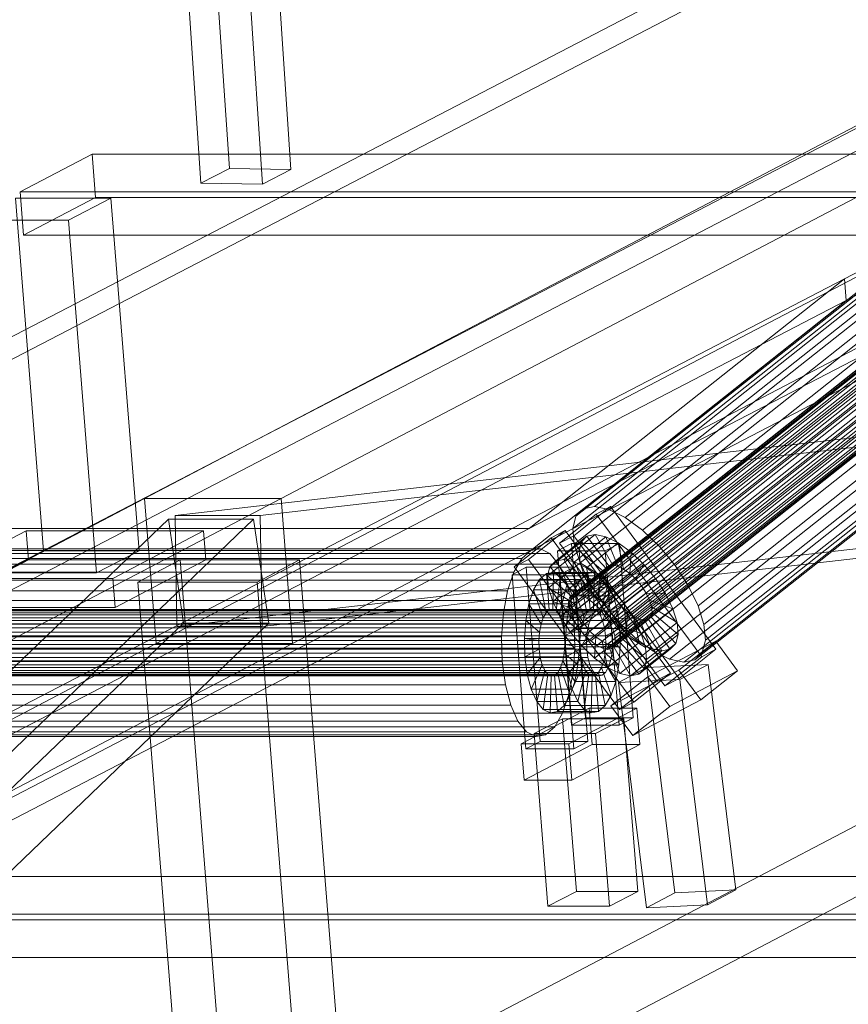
# Model space of a CAD drawing. Header units: millimetres. Extents: x -4738 to 65662, y -68080 to 6847.
# Tile 51 of 256: x -3151 to -2927, y -35019 to -34754. Entities that reach past the tile are written whole.
import ezdxf

# ---------------------------------------------------------------- set-up
doc = ezdxf.new("R2010")
doc.units = ezdxf.units.MM
doc.layers.add('frontal_C10', color=7, linetype='Continuous', lineweight=0)

msp = doc.modelspace()

# ---------------------------------------------------------------- linework, layer by layer
at = {"layer": 'frontal_C10'}
for p, q in [((-3107.147, -34595.209), (-3093.914, -34793.709)), ((-3077.326, -34793.959), (-3090.56, -34595.458)), ((-3101.57, -34797.719), (-3114.803, -34599.218)), ((-3084.983, -34797.969), (-3098.216, -34599.468)), ((-2552.583, -34628.497), (-2927.862, -34823.48)), ((-2927.396, -34829.36), (-2552.117, -34634.377)), ((-2657.404, -34642.213), (-3116.784, -34882.786)), ((-3079.964, -34882.786), (-2620.584, -34642.213)), ((-3113.65, -34921.974), (-2654.271, -34681.401)), ((-3076.83, -34921.974), (-2617.451, -34681.401)), ((-3252.324, -34890.933), (-2877.045, -34695.95)), ((-3132.659, -34890.933), (-2757.38, -34695.95)), ((-3012.994, -34890.933), (-2637.716, -34695.95)), ((-2876.578, -34701.83), (-3251.857, -34896.813)), ((-2756.914, -34701.83), (-3132.192, -34896.813)), ((-2637.249, -34701.83), (-3012.528, -34896.813)), ((-2838.735, -34759.106), (-2998.357, -34885.581)), ((-2835.712, -34758.483), (-2995.335, -34884.957)), ((-2840.732, -34761.119), (-3000.355, -34887.593)), ((-2831.87, -34759.291), (-2991.493, -34885.765)), ((-2827.47, -34761.475), (-2987.093, -34887.95)), ((-2817.254, -34764.017), (-3002.416, -34910.728)), ((-2816.957, -34762.861), (-3002.12, -34909.571)), ((-2816.25, -34762.148), (-3001.412, -34908.858)), ((-2841.568, -34764.383), (-3001.191, -34890.857)), ((-2815.179, -34761.927), (-3000.341, -34908.637)), ((-2813.817, -34762.213), (-2998.98, -34908.923)), ((-2812.258, -34762.987), (-2997.421, -34909.697)), ((-2810.608, -34764.196), (-2995.771, -34910.906)), ((-2817.118, -34765.539), (-3002.281, -34912.249)), ((-2808.979, -34765.757), (-2994.141, -34912.468)), ((-2822.812, -34764.887), (-2982.435, -34891.361)), ((-2816.56, -34767.321), (-3001.722, -34914.031)), ((-2841.185, -34768.676), (-3000.808, -34895.151)), ((-2815.617, -34769.243), (-3000.78, -34915.953)), ((-2992.644, -34914.275), (-2807.482, -34767.565)), ((-2806.219, -34769.495), (-2991.382, -34916.206)), ((-2818.215, -34769.294), (-2977.838, -34895.768)), ((-2814.355, -34771.173), (-2999.517, -34917.884)), ((-2805.277, -34771.417), (-2990.439, -34918.128)), ((-2839.61, -34773.707), (-2999.233, -34900.181)), ((-2812.858, -34772.981), (-2998.02, -34919.692)), ((-2811.229, -34774.543), (-2996.391, -34921.253)), ((-2804.718, -34773.2), (-2989.881, -34919.91)), ((-2804.583, -34774.721), (-2989.745, -34921.432)), ((-2973.613, -34900.87), (-2813.99, -34774.395)), ((-2809.578, -34775.751), (-2994.741, -34922.462)), ((-2808.019, -34776.525), (-2993.182, -34923.236)), ((-2806.658, -34776.812), (-2991.82, -34923.522)), ((-2805.587, -34776.591), (-2990.749, -34923.301)), ((-2804.879, -34775.878), (-2990.042, -34922.588)), ((-2836.95, -34779.131), (-2996.573, -34905.605)), ((-2810.426, -34779.844), (-2970.049, -34906.318)), ((-2833.386, -34784.579), (-2993.009, -34911.054)), ((-2807.766, -34785.268), (-2967.389, -34911.742)), ((-3130.96, -34789.81), (-3150.407, -34799.994)), ((-2348.537, -34789.81), (-3130.96, -34789.81)), ((-3130.96, -34789.81), (-3130.02, -34801.566)), ((-2829.162, -34789.681), (-2988.784, -34916.155)), ((-2806.191, -34790.298), (-2965.814, -34916.772)), ((-3101.57, -34797.719), (-3093.914, -34793.709)), ((-3093.914, -34793.709), (-3077.326, -34793.959)), ((-3077.326, -34793.959), (-3084.983, -34797.969)), ((-2824.564, -34794.088), (-2984.187, -34920.562)), ((-2805.808, -34794.591), (-2965.431, -34921.066)), ((-3084.983, -34797.969), (-3101.57, -34797.719)), ((-2819.906, -34797.499), (-2979.529, -34923.974)), ((-2806.644, -34797.856), (-2966.267, -34924.33)), ((-3150.407, -34799.994), (-2367.984, -34799.994)), ((-3149.467, -34811.75), (-3150.407, -34799.994)), ((-3149.467, -34811.75), (-3130.02, -34801.566)), ((-3130.02, -34801.566), (-2347.597, -34801.566)), ((-2815.507, -34799.684), (-2975.129, -34926.158)), ((-2811.664, -34800.492), (-2971.287, -34926.966)), ((-2808.642, -34799.868), (-2968.264, -34926.343)), ((-3125.873, -34801.692), (-3151.647, -34801.692)), ((-3151.647, -34801.692), (-3144.035, -34896.888)), ((-3137.358, -34807.706), (-3125.873, -34801.692)), ((-3118.261, -34896.888), (-3125.873, -34801.692)), ((-3163.132, -34807.706), (-3137.358, -34807.706)), ((-3137.358, -34807.706), (-3129.746, -34902.902)), ((-2367.044, -34811.75), (-3149.467, -34811.75)), ((-2927.862, -34823.48), (-3303.141, -35018.463)), ((-2642.912, -34823.458), (-3102.292, -35064.03)), ((-3065.472, -35064.03), (-2606.092, -34823.458)), ((-3012.994, -34890.933), (-2927.862, -34823.48)), ((-2927.862, -34823.48), (-2927.396, -34829.36)), ((-3302.674, -35024.343), (-2927.396, -34829.36)), ((-2927.396, -34829.36), (-3012.528, -34896.813)), ((-2634.313, -34832.965), (-3108.576, -34887.395)), ((-3085.563, -34887.395), (-2611.3, -34832.965)), ((-3108.051, -34917.365), (-2633.787, -34862.935)), ((-3085.038, -34917.365), (-2610.775, -34862.935)), ((-3116.784, -34882.786), (-3576.163, -35123.359)), ((-3539.343, -35123.359), (-3079.964, -34882.786)), ((-3116.784, -34882.786), (-3079.964, -34882.786)), ((-3113.65, -34921.974), (-3116.784, -34882.786)), ((-3079.964, -34882.786), (-3076.83, -34921.974)), ((-2991.046, -34884.983), (-3000.978, -34892.852)), ((-2998.357, -34885.581), (-3000.355, -34887.593)), ((-2995.335, -34884.957), (-2998.357, -34885.581)), ((-2991.493, -34885.765), (-2995.335, -34884.957)), ((-2994.864, -34886.988), (-2991.046, -34884.983)), ((-2987.093, -34887.95), (-2991.493, -34885.765)), ((-2962.612, -34923.498), (-2991.046, -34884.983)), ((-3110.372, -34888.336), (-3554.867, -35315.051)), ((-3531.855, -35315.051), (-3087.359, -34888.336)), ((-3110.372, -34888.336), (-3087.359, -34888.336)), ((-3106.255, -34916.425), (-3110.372, -34888.336)), ((-3108.576, -34887.395), (-3108.051, -34917.365)), ((-3085.563, -34887.395), (-3108.576, -34887.395)), ((-3087.359, -34888.336), (-3083.242, -34916.425)), ((-3085.038, -34917.365), (-3085.563, -34887.395)), ((-3004.796, -34894.857), (-2994.864, -34886.988)), ((-3000.355, -34887.593), (-3001.191, -34890.857)), ((-2994.864, -34886.988), (-2966.43, -34925.503)), ((-2982.435, -34891.361), (-2987.093, -34887.95)), ((-3507.938, -35085.916), (-3132.659, -34890.933)), ((-3388.273, -35085.916), (-3012.994, -34890.933)), ((-3252.324, -34890.933), (-3132.659, -34890.933)), ((-3148.73, -34891.52), (-3173.23, -34904.351)), ((-3100.864, -34891.52), (-3148.73, -34891.52)), ((-3148.73, -34891.52), (-3148.103, -34899.358)), ((-3132.659, -34890.933), (-3012.994, -34890.933)), ((-3125.364, -34904.351), (-3100.864, -34891.52)), ((-3100.237, -34899.358), (-3100.864, -34891.52)), ((-3003.264, -34891.398), (-3013.196, -34899.268)), ((-3007.082, -34893.403), (-3003.264, -34891.398)), ((-2974.83, -34929.913), (-3003.264, -34891.398)), ((-3001.191, -34890.857), (-3000.808, -34895.151)), ((-2977.838, -34895.768), (-2982.435, -34891.361)), ((-3017.014, -34901.272), (-3007.082, -34893.403)), ((-2998.898, -34894.47), (-3007.411, -34901.215)), ((-3007.082, -34893.403), (-2978.648, -34931.918)), ((-2997.404, -34892.965), (-3005.917, -34899.71)), ((-3000.978, -34892.852), (-3004.796, -34894.857)), ((-2995.143, -34892.498), (-3003.656, -34899.243)), ((-3000.978, -34892.852), (-2972.544, -34931.367)), ((-2992.269, -34893.103), (-3000.782, -34899.848)), ((-2999.523, -34896.912), (-2998.898, -34894.47)), ((-2998.898, -34894.47), (-2997.404, -34892.965)), ((-2992.188, -34901.702), (-2998.898, -34894.47)), ((-2997.404, -34892.965), (-2995.143, -34892.498)), ((-2991.48, -34900.989), (-2997.404, -34892.965)), ((-2990.409, -34900.768), (-2995.143, -34892.498)), ((-2995.143, -34892.498), (-2992.269, -34893.103)), ((-2989.048, -34901.054), (-2992.269, -34893.103)), ((-2992.269, -34893.103), (-2988.978, -34894.736)), ((-3132.192, -34896.813), (-3507.471, -35091.796)), ((-3012.528, -34896.813), (-3387.806, -35091.796)), ((-3132.192, -34896.813), (-3251.857, -34896.813)), ((-3012.528, -34896.813), (-3251.857, -34896.813)), ((-3009.943, -34896.343), (-3249.273, -34896.343)), ((-3155.52, -34902.902), (-3144.035, -34896.888)), ((-3144.035, -34896.888), (-3118.261, -34896.888)), ((-3012.528, -34896.813), (-3132.192, -34896.813)), ((-3118.261, -34896.888), (-3129.746, -34902.902)), ((-3014.977, -34898.979), (-3012.528, -34896.813)), ((-3012.528, -34896.813), (-3009.943, -34896.343)), ((-3009.943, -34896.343), (-3007.399, -34897.601)), ((-2999.523, -34896.912), (-3008.037, -34903.657)), ((-3001.539, -34894.955), (-3005.367, -34896.959)), ((-3005.367, -34896.959), (-2992.48, -34896.959)), ((-3001.607, -34943.985), (-3005.367, -34896.959)), ((-2976.362, -34933.372), (-3004.796, -34894.857)), ((-2988.652, -34894.955), (-3001.539, -34894.955)), ((-3001.539, -34894.955), (-2997.779, -34941.98)), ((-3000.808, -34895.151), (-2999.233, -34900.181)), ((-2992.484, -34902.858), (-2999.523, -34896.912)), ((-2999.237, -34900.123), (-2999.523, -34896.912)), ((-2988.978, -34894.736), (-2997.491, -34901.482)), ((-2985.494, -34897.289), (-2994.007, -34904.034)), ((-2992.48, -34896.959), (-2988.652, -34894.955)), ((-2992.48, -34896.959), (-2988.72, -34943.985)), ((-2987.489, -34901.828), (-2988.978, -34894.736)), ((-2988.978, -34894.736), (-2985.494, -34897.289)), ((-2984.892, -34941.98), (-2988.652, -34894.955)), ((-2985.838, -34903.037), (-2985.494, -34897.289)), ((-2985.494, -34897.289), (-2982.054, -34900.585)), ((-2973.613, -34900.87), (-2977.838, -34895.768)), ((-3014.977, -34898.979), (-3254.306, -34898.979)), ((-3007.399, -34897.601), (-3246.729, -34897.601)), ((-3172.604, -34912.188), (-3148.103, -34899.358)), ((-3148.103, -34899.358), (-3100.237, -34899.358)), ((-3100.237, -34899.358), (-3124.738, -34912.188)), ((-3107.174, -34899.373), (-3118.658, -34905.387)), ((-3074.956, -34899.373), (-3107.174, -34899.373)), ((-3107.174, -34899.373), (-3092.29, -35085.516)), ((-3086.441, -34905.387), (-3074.956, -34899.373)), ((-3060.072, -35085.516), (-3074.956, -34899.373)), ((-3017.123, -34902.693), (-3014.977, -34898.979)), ((-3013.196, -34899.268), (-3017.014, -34901.272)), ((-3013.196, -34899.268), (-2984.762, -34937.783)), ((-3005.917, -34899.71), (-3007.411, -34901.215)), ((-3007.399, -34897.601), (-3005.069, -34900.501)), ((-3003.656, -34899.243), (-3005.917, -34899.71)), ((-3005.917, -34899.71), (-2999.993, -34907.734)), ((-3000.782, -34899.848), (-3003.656, -34899.243)), ((-3003.656, -34899.243), (-2998.922, -34907.513)), ((-2997.491, -34901.482), (-3000.782, -34899.848)), ((-3000.782, -34899.848), (-2997.561, -34907.799)), ((-3005.069, -34900.501), (-3244.399, -34900.501)), ((-3013.789, -34901.37), (-3017.617, -34903.375)), ((-2988.58, -34939.788), (-3017.014, -34901.272)), ((-3000.902, -34901.37), (-3013.789, -34901.37)), ((-3013.789, -34901.37), (-3010.029, -34948.395)), ((-3007.411, -34901.215), (-3008.037, -34903.657)), ((-2999.237, -34900.123), (-3007.75, -34906.869)), ((-3007.411, -34901.215), (-3000.701, -34908.447)), ((-3005.069, -34900.501), (-3003.112, -34904.846)), ((-3004.73, -34903.375), (-3000.902, -34901.37)), ((-2997.142, -34948.395), (-3000.902, -34901.37)), ((-3000.701, -34908.447), (-2992.188, -34901.702)), ((-2999.993, -34907.734), (-2991.48, -34900.989)), ((-2992.348, -34904.38), (-2999.237, -34900.123)), ((-2998.059, -34903.886), (-2999.237, -34900.123)), ((-2999.233, -34900.181), (-2996.573, -34905.605)), ((-2998.922, -34907.513), (-2990.409, -34900.768)), ((-2997.561, -34907.799), (-2989.048, -34901.054)), ((-2994.007, -34904.034), (-2997.491, -34901.482)), ((-2997.491, -34901.482), (-2996.002, -34908.573)), ((-2996.002, -34908.573), (-2987.489, -34901.828)), ((-2992.188, -34901.702), (-2992.484, -34902.858)), ((-2991.48, -34900.989), (-2992.188, -34901.702)), ((-2990.409, -34900.768), (-2991.48, -34900.989)), ((-2982.054, -34900.585), (-2990.568, -34907.33)), ((-2989.048, -34901.054), (-2990.409, -34900.768)), ((-2987.489, -34901.828), (-2989.048, -34901.054)), ((-2985.838, -34903.037), (-2987.489, -34901.828)), ((-2984.209, -34904.598), (-2982.054, -34900.585)), ((-2982.054, -34900.585), (-2978.894, -34904.401)), ((-2970.049, -34906.318), (-2973.613, -34900.87)), ((-3017.123, -34902.693), (-3256.452, -34902.693)), ((-3003.112, -34904.846), (-3242.441, -34904.846)), ((-3173.23, -34904.351), (-3125.364, -34904.351)), ((-3129.746, -34902.902), (-3155.52, -34902.902)), ((-3125.364, -34904.351), (-3124.738, -34912.188)), ((-3018.821, -34907.703), (-3017.123, -34902.693)), ((-3017.617, -34903.375), (-3004.73, -34903.375)), ((-3013.857, -34950.4), (-3017.617, -34903.375)), ((-3010.176, -34904.704), (-3011.782, -34907.482)), ((-3008.344, -34903.083), (-3010.176, -34904.704)), ((-3010.176, -34904.704), (-3008.429, -34913.648)), ((-2999.13, -34904.704), (-3010.176, -34904.704)), ((-3006.411, -34902.732), (-3008.344, -34903.083)), ((-3008.344, -34903.083), (-3007.561, -34912.88)), ((-2997.299, -34903.083), (-3008.344, -34903.083)), ((-3008.037, -34903.657), (-3000.997, -34909.604)), ((-3008.037, -34903.657), (-3007.75, -34906.869)), ((-3006.411, -34902.732), (-3006.645, -34912.714)), ((-2998.059, -34903.886), (-3006.572, -34910.631)), ((-3004.508, -34903.673), (-3006.411, -34902.732)), ((-2995.365, -34902.732), (-3006.411, -34902.732)), ((-3004.508, -34903.673), (-3005.744, -34913.16)), ((-3004.73, -34903.375), (-3000.97, -34950.4)), ((-3002.765, -34905.842), (-3004.508, -34903.673)), ((-2993.462, -34903.673), (-3004.508, -34903.673)), ((-3003.112, -34904.846), (-3001.661, -34910.339)), ((-3000.997, -34909.604), (-2992.484, -34902.858)), ((-3000.862, -34911.125), (-2992.348, -34904.38)), ((-3000.736, -34907.482), (-2999.13, -34904.704)), ((-2999.13, -34904.704), (-2997.299, -34903.083)), ((-2997.383, -34913.648), (-2999.13, -34904.704)), ((-2991.79, -34906.162), (-2998.059, -34903.886)), ((-2996.069, -34907.944), (-2998.059, -34903.886)), ((-2997.299, -34903.083), (-2995.365, -34902.732)), ((-2996.515, -34912.88), (-2997.299, -34903.083)), ((-2995.599, -34912.714), (-2995.365, -34902.732)), ((-2995.365, -34902.732), (-2993.462, -34903.673)), ((-2994.698, -34913.16), (-2993.462, -34903.673)), ((-2994.352, -34909.782), (-2985.838, -34903.037)), ((-2994.007, -34904.034), (-2994.352, -34909.782)), ((-2990.568, -34907.33), (-2994.007, -34904.034)), ((-2993.462, -34903.673), (-2991.719, -34905.842)), ((-2992.723, -34911.344), (-2984.209, -34904.598)), ((-2992.484, -34902.858), (-2992.348, -34904.38)), ((-2992.348, -34904.38), (-2991.79, -34906.162)), ((-2987.407, -34911.146), (-2978.894, -34904.401)), ((-2984.209, -34904.598), (-2985.838, -34903.037)), ((-2982.712, -34906.406), (-2984.209, -34904.598)), ((-2978.894, -34904.401), (-2982.712, -34906.406)), ((-2978.894, -34904.401), (-2976.228, -34908.477)), ((-3018.821, -34907.703), (-3258.15, -34907.703)), ((-3118.658, -34905.387), (-3086.441, -34905.387)), ((-3103.774, -35091.53), (-3118.658, -34905.387)), ((-3071.557, -35091.53), (-3086.441, -34905.387)), ((-3019.954, -34913.665), (-3018.821, -34907.703)), ((-3011.782, -34907.482), (-3013.052, -34911.229)), ((-3011.782, -34907.482), (-3009.189, -34914.964)), ((-3000.736, -34907.482), (-3011.782, -34907.482)), ((-3007.75, -34906.869), (-3000.862, -34911.125)), ((-3007.75, -34906.869), (-3006.572, -34910.631)), ((-3002.765, -34905.842), (-3004.918, -34914.187)), ((-2996.069, -34907.944), (-3004.582, -34914.689)), ((-3001.301, -34909.092), (-3002.765, -34905.842)), ((-2991.719, -34905.842), (-3002.765, -34905.842)), ((-3002.006, -34911.229), (-3000.736, -34907.482)), ((-2998.143, -34914.964), (-3000.736, -34907.482)), ((-3000.701, -34908.447), (-2999.993, -34907.734)), ((-3000.304, -34912.907), (-2991.79, -34906.162)), ((-2999.993, -34907.734), (-2998.922, -34907.513)), ((-2998.922, -34907.513), (-2997.561, -34907.799)), ((-2997.561, -34907.799), (-2996.002, -34908.573)), ((-2996.573, -34905.605), (-2993.009, -34911.054)), ((-2990.848, -34908.084), (-2996.069, -34907.944)), ((-2993.403, -34912.019), (-2996.069, -34907.944)), ((-2993.872, -34914.187), (-2991.719, -34905.842)), ((-2990.568, -34907.33), (-2992.723, -34911.344)), ((-2991.79, -34906.162), (-2990.848, -34908.084)), ((-2991.719, -34905.842), (-2990.255, -34909.092)), ((-2982.712, -34906.406), (-2991.226, -34913.151)), ((-2987.407, -34911.146), (-2990.568, -34907.33)), ((-2981.45, -34908.336), (-2982.712, -34906.406)), ((-2967.389, -34911.742), (-2970.049, -34906.318)), ((-3001.661, -34910.339), (-3240.99, -34910.339)), ((-3001.301, -34909.092), (-3004.225, -34915.727)), ((-3002.12, -34909.571), (-3002.416, -34910.728)), ((-3001.412, -34908.858), (-3002.12, -34909.571)), ((-3001.661, -34910.339), (-3000.815, -34916.606)), ((-3000.341, -34908.637), (-3001.412, -34908.858)), ((-3000.216, -34913.201), (-3001.301, -34909.092)), ((-2990.255, -34909.092), (-3001.301, -34909.092)), ((-3000.997, -34909.604), (-3000.701, -34908.447)), ((-3000.862, -34911.125), (-3000.997, -34909.604)), ((-2998.98, -34908.923), (-3000.341, -34908.637)), ((-2999.361, -34914.829), (-2990.848, -34908.084)), ((-2997.421, -34909.697), (-2998.98, -34908.923)), ((-2998.098, -34916.76), (-2989.585, -34910.014)), ((-2995.771, -34910.906), (-2997.421, -34909.697)), ((-2996.002, -34908.573), (-2994.352, -34909.782)), ((-2994.352, -34909.782), (-2992.723, -34911.344)), ((-2989.585, -34910.014), (-2993.403, -34912.019)), ((-2993.179, -34915.727), (-2990.255, -34909.092)), ((-2990.848, -34908.084), (-2989.585, -34910.014)), ((-2990.255, -34909.092), (-2989.17, -34913.201)), ((-2989.963, -34915.082), (-2981.45, -34908.336)), ((-2989.585, -34910.014), (-2988.088, -34911.822)), ((-2989.02, -34917.004), (-2980.507, -34910.258)), ((-2976.228, -34908.477), (-2984.741, -34915.222)), ((-2980.507, -34910.258), (-2981.45, -34908.336)), ((-2981.45, -34908.336), (-2976.228, -34908.477)), ((-2979.949, -34912.041), (-2980.507, -34910.258)), ((-2980.507, -34910.258), (-2974.238, -34912.534)), ((-2976.228, -34908.477), (-2974.238, -34912.534)), ((-2994.674, -34912.88), (-3267.141, -34912.88)), ((-2993.758, -34912.714), (-3266.226, -34912.714)), ((-2992.857, -34913.16), (-3265.324, -34913.16)), ((-3124.738, -34912.188), (-3172.604, -34912.188)), ((-3013.052, -34911.229), (-3013.899, -34915.689)), ((-3013.052, -34911.229), (-3009.791, -34916.739)), ((-3002.006, -34911.229), (-3013.052, -34911.229)), ((-3008.429, -34913.648), (-3007.561, -34912.88)), ((-3007.561, -34912.88), (-3006.645, -34912.714)), ((-3007.561, -34912.88), (-2996.515, -34912.88)), ((-3006.645, -34912.714), (-3005.744, -34913.16)), ((-3006.645, -34912.714), (-2995.599, -34912.714)), ((-3006.572, -34910.631), (-3000.304, -34912.907)), ((-3006.572, -34910.631), (-3004.582, -34914.689)), ((-3005.744, -34913.16), (-3004.918, -34914.187)), ((-3005.744, -34913.16), (-2994.698, -34913.16)), ((-3000.216, -34913.201), (-3003.711, -34917.673)), ((-3002.853, -34915.689), (-3002.006, -34911.229)), ((-3002.416, -34910.728), (-3002.281, -34912.249)), ((-3002.281, -34912.249), (-3001.722, -34914.031)), ((-2998.745, -34916.739), (-3002.006, -34911.229)), ((-2993.403, -34912.019), (-3001.916, -34918.764)), ((-3000.304, -34912.907), (-3000.862, -34911.125)), ((-2999.361, -34914.829), (-3000.304, -34912.907)), ((-2999.583, -34917.889), (-3000.216, -34913.201)), ((-2989.17, -34913.201), (-3000.216, -34913.201)), ((-2996.515, -34912.88), (-2997.383, -34913.648)), ((-2996.601, -34918.567), (-2988.088, -34911.822)), ((-2995.599, -34912.714), (-2996.515, -34912.88)), ((-2994.141, -34912.468), (-2995.771, -34910.906)), ((-2994.698, -34913.16), (-2995.599, -34912.714)), ((-2995.542, -34913.648), (-2994.674, -34912.88)), ((-2993.872, -34914.187), (-2994.698, -34913.16)), ((-2994.674, -34912.88), (-2993.758, -34912.714)), ((-2992.644, -34914.275), (-2994.141, -34912.468)), ((-2993.758, -34912.714), (-2992.857, -34913.16)), ((-2990.243, -34915.835), (-2993.403, -34912.019)), ((-2993.009, -34911.054), (-2988.784, -34916.155)), ((-2992.857, -34913.16), (-2992.031, -34914.187)), ((-2992.723, -34911.344), (-2991.226, -34913.151)), ((-2992.665, -34917.673), (-2989.17, -34913.201)), ((-2991.226, -34913.151), (-2987.407, -34911.146)), ((-2991.226, -34913.151), (-2989.963, -34915.082)), ((-2988.088, -34911.822), (-2990.243, -34915.835)), ((-2989.17, -34913.201), (-2988.537, -34917.889)), ((-2988.462, -34918.786), (-2979.949, -34912.041)), ((-2988.088, -34911.822), (-2986.459, -34913.383)), ((-2984.741, -34915.222), (-2987.407, -34911.146)), ((-2974.238, -34912.534), (-2982.752, -34919.279)), ((-2979.813, -34913.562), (-2979.949, -34912.041)), ((-2979.949, -34912.041), (-2973.06, -34916.297)), ((-2974.238, -34912.534), (-2973.06, -34916.297)), ((-2965.814, -34916.772), (-2967.389, -34911.742)), ((-2996.302, -34914.964), (-3268.77, -34914.964)), ((-2995.542, -34913.648), (-3268.009, -34913.648)), ((-2992.031, -34914.187), (-3264.499, -34914.187)), ((-2991.338, -34915.727), (-3263.805, -34915.727)), ((-3019.954, -34913.665), (-3259.283, -34913.665)), ((-3020.445, -34920.176), (-3019.954, -34913.665)), ((-3013.899, -34915.689), (-3014.267, -34920.559)), ((-3013.899, -34915.689), (-3010.192, -34918.852)), ((-3002.853, -34915.689), (-3013.899, -34915.689)), ((-3009.791, -34916.739), (-3009.189, -34914.964)), ((-3009.189, -34914.964), (-3008.429, -34913.648)), ((-3009.189, -34914.964), (-2998.143, -34914.964)), ((-3008.429, -34913.648), (-2997.383, -34913.648)), ((-3004.918, -34914.187), (-3004.225, -34915.727)), ((-3004.918, -34914.187), (-2993.872, -34914.187)), ((-3004.582, -34914.689), (-2999.361, -34914.829)), ((-3004.582, -34914.689), (-3001.916, -34918.764)), ((-3004.225, -34915.727), (-3003.711, -34917.673)), ((-3004.225, -34915.727), (-2993.179, -34915.727)), ((-3003.221, -34920.559), (-3002.853, -34915.689)), ((-2999.146, -34918.852), (-3002.853, -34915.689)), ((-3001.722, -34914.031), (-3000.78, -34915.953)), ((-2998.098, -34916.76), (-2999.361, -34914.829)), ((-2990.243, -34915.835), (-2998.756, -34922.581)), ((-2998.143, -34914.964), (-2998.745, -34916.739)), ((-2997.383, -34913.648), (-2998.143, -34914.964)), ((-2996.904, -34916.739), (-2996.302, -34914.964)), ((-2996.302, -34914.964), (-2995.542, -34913.648)), ((-2994.972, -34920.129), (-2986.459, -34913.383)), ((-2993.179, -34915.727), (-2993.872, -34914.187)), ((-2993.322, -34921.338), (-2984.809, -34914.592)), ((-2992.665, -34917.673), (-2993.179, -34915.727)), ((-2991.382, -34916.206), (-2992.644, -34914.275)), ((-2992.031, -34914.187), (-2991.338, -34915.727)), ((-2991.763, -34922.112), (-2983.25, -34915.366)), ((-2991.338, -34915.727), (-2990.824, -34917.673)), ((-2990.402, -34922.398), (-2981.888, -34915.653)), ((-2986.804, -34919.132), (-2990.243, -34915.835)), ((-2984.741, -34915.222), (-2989.963, -34915.082)), ((-2989.963, -34915.082), (-2989.02, -34917.004)), ((-2989.33, -34922.177), (-2980.817, -34915.432)), ((-2988.623, -34921.464), (-2980.11, -34914.719)), ((-2988.327, -34920.307), (-2979.813, -34913.562)), ((-2986.459, -34913.383), (-2986.804, -34919.132)), ((-2986.459, -34913.383), (-2984.809, -34914.592)), ((-2984.809, -34914.592), (-2983.32, -34921.684)), ((-2984.809, -34914.592), (-2983.25, -34915.366)), ((-2982.752, -34919.279), (-2984.741, -34915.222)), ((-2983.25, -34915.366), (-2980.029, -34923.318)), ((-2983.25, -34915.366), (-2981.888, -34915.653)), ((-2981.888, -34915.653), (-2980.817, -34915.432)), ((-2981.888, -34915.653), (-2977.155, -34923.922)), ((-2980.817, -34915.432), (-2980.11, -34914.719)), ((-2980.817, -34915.432), (-2974.893, -34923.456)), ((-2980.11, -34914.719), (-2979.813, -34913.562)), ((-2980.11, -34914.719), (-2973.399, -34921.95)), ((-2979.813, -34913.562), (-2972.774, -34919.509)), ((-3550.75, -35343.14), (-3106.255, -34916.425)), ((-3527.738, -35343.14), (-3083.242, -34916.425)), ((-2996.904, -34916.739), (-3269.371, -34916.739)), ((-2990.824, -34917.673), (-3263.291, -34917.673)), ((-3240.144, -34916.606), (-3000.815, -34916.606)), ((-3108.051, -34917.365), (-3085.038, -34917.365)), ((-3083.242, -34916.425), (-3106.255, -34916.425)), ((-3010.192, -34918.852), (-3009.791, -34916.739)), ((-3009.791, -34916.739), (-2998.745, -34916.739)), ((-3003.711, -34917.673), (-3003.411, -34919.893)), ((-3003.711, -34917.673), (-2992.665, -34917.673)), ((-3003.411, -34919.893), (-2999.583, -34917.889)), ((-3001.916, -34918.764), (-2998.098, -34916.76)), ((-3000.815, -34916.606), (-3000.631, -34923.22)), ((-3000.78, -34915.953), (-2999.517, -34917.884)), ((-2999.583, -34917.889), (-2988.537, -34917.889)), ((-2999.445, -34922.836), (-2999.583, -34917.889)), ((-2999.517, -34917.884), (-2998.02, -34919.692)), ((-2998.745, -34916.739), (-2999.146, -34918.852)), ((-2998.756, -34922.581), (-2996.601, -34918.567)), ((-2996.601, -34918.567), (-2998.098, -34916.76)), ((-2997.305, -34918.852), (-2996.904, -34916.739)), ((-2994.972, -34920.129), (-2996.601, -34918.567)), ((-2992.365, -34919.893), (-2992.665, -34917.673)), ((-2988.537, -34917.889), (-2992.365, -34919.893)), ((-2990.439, -34918.128), (-2991.382, -34916.206)), ((-2990.824, -34917.673), (-2990.524, -34919.893)), ((-2989.881, -34919.91), (-2990.439, -34918.128)), ((-2982.752, -34919.279), (-2989.02, -34917.004)), ((-2989.02, -34917.004), (-2988.462, -34918.786)), ((-2988.784, -34916.155), (-2984.187, -34920.562)), ((-2988.537, -34917.889), (-2988.399, -34922.836)), ((-2973.06, -34916.297), (-2981.574, -34923.042)), ((-2973.06, -34916.297), (-2972.774, -34919.509)), ((-2965.431, -34921.066), (-2965.814, -34916.772)), ((-2997.48, -34921.158), (-3269.947, -34921.158)), ((-2997.305, -34918.852), (-3269.773, -34918.852)), ((-3262.991, -34919.893), (-2990.524, -34919.893)), ((-3020.445, -34920.176), (-3259.775, -34920.176)), ((-3020.262, -34926.79), (-3020.445, -34920.176)), ((-3014.267, -34920.559), (-3010.367, -34921.158)), ((-3003.221, -34920.559), (-3014.267, -34920.559)), ((-3014.267, -34920.559), (-3014.13, -34925.507)), ((-3010.367, -34921.158), (-3010.192, -34918.852)), ((-3010.367, -34921.158), (-2999.321, -34921.158)), ((-3010.301, -34923.502), (-3010.367, -34921.158)), ((-3010.192, -34918.852), (-2999.146, -34918.852)), ((-2992.365, -34919.893), (-3003.411, -34919.893)), ((-3003.411, -34919.893), (-3003.346, -34922.237)), ((-2999.321, -34921.158), (-3003.221, -34920.559)), ((-3003.084, -34925.507), (-3003.221, -34920.559)), ((-3001.916, -34918.764), (-2998.756, -34922.581)), ((-2999.146, -34918.852), (-2999.321, -34921.158)), ((-2999.321, -34921.158), (-2999.255, -34923.502)), ((-2998.02, -34919.692), (-2996.391, -34921.253)), ((-2997.48, -34921.158), (-2997.305, -34918.852)), ((-2997.414, -34923.502), (-2997.48, -34921.158)), ((-2986.804, -34919.132), (-2995.317, -34925.877)), ((-2995.317, -34925.877), (-2994.972, -34920.129)), ((-2993.322, -34921.338), (-2994.972, -34920.129)), ((-2992.3, -34922.237), (-2992.365, -34919.893)), ((-2990.524, -34919.893), (-2990.459, -34922.237)), ((-2989.745, -34921.432), (-2989.881, -34919.91)), ((-2988.327, -34920.307), (-2988.623, -34921.464)), ((-2981.574, -34923.042), (-2988.462, -34918.786)), ((-2988.462, -34918.786), (-2988.327, -34920.307)), ((-2981.287, -34926.254), (-2988.327, -34920.307)), ((-2983.32, -34921.684), (-2986.804, -34919.132)), ((-2984.187, -34920.562), (-2979.529, -34923.974)), ((-2981.574, -34923.042), (-2982.752, -34919.279)), ((-2972.774, -34919.509), (-2981.287, -34926.254)), ((-2972.774, -34919.509), (-2973.399, -34921.95)), ((-2966.267, -34924.33), (-2965.431, -34921.066)), ((-3573.03, -35162.547), (-3113.65, -34921.974)), ((-3536.21, -35162.547), (-3076.83, -34921.974)), ((-2997.414, -34923.502), (-3269.882, -34923.502)), ((-2990.459, -34922.237), (-3262.926, -34922.237)), ((-3000.631, -34923.22), (-3239.96, -34923.22)), ((-3076.83, -34921.974), (-3113.65, -34921.974)), ((-3014.13, -34925.507), (-3010.301, -34923.502)), ((-3010.301, -34923.502), (-2999.255, -34923.502)), ((-3010.002, -34925.723), (-3010.301, -34923.502)), ((-3003.346, -34922.237), (-3003.52, -34924.544)), ((-2999.445, -34922.836), (-3003.346, -34922.237)), ((-3003.346, -34922.237), (-2992.3, -34922.237)), ((-2999.255, -34923.502), (-3003.084, -34925.507)), ((-3000.631, -34923.22), (-3001.122, -34929.73)), ((-2999.813, -34927.706), (-2999.445, -34922.836)), ((-2988.399, -34922.836), (-2999.445, -34922.836)), ((-2999.255, -34923.502), (-2998.956, -34925.723)), ((-2998.756, -34922.581), (-2995.317, -34925.877)), ((-2997.115, -34925.723), (-2997.414, -34923.502)), ((-2996.391, -34921.253), (-2994.741, -34922.462)), ((-2994.741, -34922.462), (-2993.182, -34923.236)), ((-2991.833, -34928.429), (-2993.322, -34921.338)), ((-2991.763, -34922.112), (-2993.322, -34921.338)), ((-2993.182, -34923.236), (-2991.82, -34923.522)), ((-2992.474, -34924.544), (-2992.3, -34922.237)), ((-2992.3, -34922.237), (-2988.399, -34922.836)), ((-2983.32, -34921.684), (-2991.833, -34928.429)), ((-2991.82, -34923.522), (-2990.749, -34923.301)), ((-2988.542, -34930.063), (-2991.763, -34922.112)), ((-2990.402, -34922.398), (-2991.763, -34922.112)), ((-2990.749, -34923.301), (-2990.042, -34922.588)), ((-2990.459, -34922.237), (-2990.633, -34924.544)), ((-2989.33, -34922.177), (-2990.402, -34922.398)), ((-2985.668, -34930.667), (-2990.402, -34922.398)), ((-2990.042, -34922.588), (-2989.745, -34921.432)), ((-2988.623, -34921.464), (-2989.33, -34922.177)), ((-2983.407, -34930.201), (-2989.33, -34922.177)), ((-2988.399, -34922.836), (-2988.767, -34927.706)), ((-2981.913, -34928.696), (-2988.623, -34921.464)), ((-2980.029, -34923.318), (-2988.542, -34930.063)), ((-2974.893, -34923.456), (-2983.407, -34930.201)), ((-2980.029, -34923.318), (-2983.32, -34921.684)), ((-2973.399, -34921.95), (-2981.913, -34928.696)), ((-2981.287, -34926.254), (-2981.574, -34923.042)), ((-2980.978, -34930.915), (-2962.651, -34921.292)), ((-2977.155, -34923.922), (-2980.029, -34923.318)), ((-2974.893, -34923.456), (-2977.155, -34923.922)), ((-2973.399, -34921.95), (-2974.893, -34923.456)), ((-2962.651, -34921.292), (-2972.583, -34929.161)), ((-2972.544, -34931.367), (-2962.612, -34923.498)), ((-2962.612, -34923.498), (-2966.43, -34925.503)), ((-2956.727, -34929.316), (-2962.651, -34921.292)), ((-2997.115, -34925.723), (-3269.582, -34925.723)), ((-2990.633, -34924.544), (-3263.1, -34924.544)), ((-3003.084, -34925.507), (-3014.13, -34925.507)), ((-3014.13, -34925.507), (-3013.497, -34930.195)), ((-3013.497, -34930.195), (-3010.002, -34925.723)), ((-3010.002, -34925.723), (-2998.956, -34925.723)), ((-3009.487, -34927.669), (-3010.002, -34925.723)), ((-3003.52, -34924.544), (-3003.921, -34926.657)), ((-2999.813, -34927.706), (-3003.52, -34924.544)), ((-3003.52, -34924.544), (-2992.474, -34924.544)), ((-3002.451, -34930.195), (-3003.084, -34925.507)), ((-2998.956, -34925.723), (-3002.451, -34930.195)), ((-2998.956, -34925.723), (-2998.441, -34927.669)), ((-2996.6, -34927.669), (-2997.115, -34925.723)), ((-2995.317, -34925.877), (-2991.833, -34928.429)), ((-2992.875, -34926.657), (-2992.474, -34924.544)), ((-2992.474, -34924.544), (-2988.767, -34927.706)), ((-2990.633, -34924.544), (-2991.034, -34926.657)), ((-2977.155, -34923.922), (-2985.668, -34930.667)), ((-2981.913, -34928.696), (-2981.287, -34926.254)), ((-2979.529, -34923.974), (-2975.129, -34926.158)), ((-2966.43, -34925.503), (-2976.362, -34933.372)), ((-2975.129, -34926.158), (-2971.287, -34926.966)), ((-2971.287, -34926.966), (-2968.264, -34926.343)), ((-2968.264, -34926.343), (-2966.267, -34924.33)), ((-2996.6, -34927.669), (-3269.068, -34927.669)), ((-2995.907, -34929.208), (-3268.374, -34929.208)), ((-2991.636, -34928.432), (-3264.103, -34928.432)), ((-2991.034, -34926.657), (-3263.502, -34926.657)), ((-3020.262, -34926.79), (-3259.591, -34926.79)), ((-3019.415, -34933.057), (-3020.262, -34926.79)), ((-3012.411, -34934.304), (-3009.487, -34927.669)), ((-3010.947, -34937.553), (-3008.794, -34929.208)), ((-3009.487, -34927.669), (-2998.441, -34927.669)), ((-3008.794, -34929.208), (-3009.487, -34927.669)), ((-3008.794, -34929.208), (-2997.748, -34929.208)), ((-3007.968, -34930.236), (-3008.794, -34929.208)), ((-3004.523, -34928.432), (-3005.283, -34929.748)), ((-3003.921, -34926.657), (-3004.523, -34928.432)), ((-3001.93, -34935.914), (-3004.523, -34928.432)), ((-3004.523, -34928.432), (-2993.477, -34928.432)), ((-3000.66, -34932.167), (-3003.921, -34926.657)), ((-3003.921, -34926.657), (-2992.875, -34926.657)), ((-2998.441, -34927.669), (-3001.365, -34934.304)), ((-3000.66, -34932.167), (-2999.813, -34927.706)), ((-2997.748, -34929.208), (-2999.901, -34937.553)), ((-2988.767, -34927.706), (-2999.813, -34927.706)), ((-2998.441, -34927.669), (-2997.748, -34929.208)), ((-2997.748, -34929.208), (-2996.922, -34930.236)), ((-2995.907, -34929.208), (-2996.6, -34927.669)), ((-2995.081, -34930.236), (-2995.907, -34929.208)), ((-2994.237, -34929.748), (-2993.477, -34928.432)), ((-2993.477, -34928.432), (-2992.875, -34926.657)), ((-2993.477, -34928.432), (-2990.884, -34935.914)), ((-2992.875, -34926.657), (-2989.615, -34932.167)), ((-2991.636, -34928.432), (-2992.396, -34929.748)), ((-2991.833, -34928.429), (-2988.542, -34930.063)), ((-2991.034, -34926.657), (-2991.636, -34928.432)), ((-2972.583, -34929.161), (-2990.91, -34938.784)), ((-2988.767, -34927.706), (-2989.615, -34932.167)), ((-2981.196, -34928.439), (-2988.852, -34932.45)), ((-2983.407, -34930.201), (-2981.913, -34928.696)), ((-2964.709, -34927.626), (-2981.196, -34928.439)), ((-2981.196, -34928.439), (-2973.691, -34989.267)), ((-2972.583, -34929.161), (-2966.659, -34937.185)), ((-2972.366, -34931.636), (-2964.709, -34927.626)), ((-2957.204, -34988.454), (-2964.709, -34927.626)), ((-2995.081, -34930.236), (-3267.548, -34930.236)), ((-2994.18, -34930.682), (-3266.647, -34930.682)), ((-2993.264, -34930.515), (-3265.731, -34930.515)), ((-2992.396, -34929.748), (-3264.864, -34929.748)), ((-3001.122, -34929.73), (-3240.452, -34929.73)), ((-3002.451, -34930.195), (-3013.497, -34930.195)), ((-3013.497, -34930.195), (-3012.411, -34934.304)), ((-3009.204, -34939.723), (-3007.968, -34930.236)), ((-3007.968, -34930.236), (-2996.922, -34930.236)), ((-3007.067, -34930.682), (-3007.968, -34930.236)), ((-3007.301, -34940.664), (-3007.067, -34930.682)), ((-3006.151, -34930.515), (-3007.067, -34930.682)), ((-3007.067, -34930.682), (-2996.021, -34930.682)), ((-3005.283, -34929.748), (-3006.151, -34930.515)), ((-3005.368, -34940.312), (-3006.151, -34930.515)), ((-3006.151, -34930.515), (-2995.105, -34930.515)), ((-3003.536, -34938.692), (-3005.283, -34929.748)), ((-3005.283, -34929.748), (-2994.237, -34929.748)), ((-3001.365, -34934.304), (-3002.451, -34930.195)), ((-3001.122, -34929.73), (-3002.256, -34935.693)), ((-2996.922, -34930.236), (-2998.158, -34939.723)), ((-2996.922, -34930.236), (-2996.021, -34930.682)), ((-2996.021, -34930.682), (-2996.255, -34940.664)), ((-2996.021, -34930.682), (-2995.105, -34930.515)), ((-2995.105, -34930.515), (-2994.237, -34929.748)), ((-2995.105, -34930.515), (-2994.322, -34940.312)), ((-2994.18, -34930.682), (-2995.081, -34930.236)), ((-2994.237, -34929.748), (-2992.49, -34938.692)), ((-2993.264, -34930.515), (-2994.18, -34930.682)), ((-2992.396, -34929.748), (-2993.264, -34930.515)), ((-2990.91, -34938.784), (-2980.978, -34930.915)), ((-2988.852, -34932.45), (-2972.366, -34931.636)), ((-2988.542, -34930.063), (-2985.668, -34930.667)), ((-2985.668, -34930.667), (-2983.407, -34930.201)), ((-2984.762, -34937.783), (-2974.83, -34929.913)), ((-2980.978, -34930.915), (-2975.054, -34938.939)), ((-2974.83, -34929.913), (-2978.648, -34931.918)), ((-2976.362, -34933.372), (-2972.544, -34931.367)), ((-2956.727, -34929.316), (-2975.054, -34938.939)), ((-2964.861, -34992.464), (-2972.366, -34931.636)), ((-2966.659, -34937.185), (-2956.727, -34929.316)), ((-3019.415, -34933.057), (-3258.745, -34933.057)), ((-3017.964, -34938.55), (-3019.415, -34933.057)), ((-3001.365, -34934.304), (-3012.411, -34934.304)), ((-3012.411, -34934.304), (-3010.947, -34937.553)), ((-3001.93, -34935.914), (-3000.66, -34932.167)), ((-2999.901, -34937.553), (-3001.365, -34934.304)), ((-2989.615, -34932.167), (-3000.66, -34932.167)), ((-2989.615, -34932.167), (-2990.884, -34935.914)), ((-2981.347, -34993.278), (-2988.852, -34932.45)), ((-2978.648, -34931.918), (-2988.58, -34939.788)), ((-3002.256, -34935.693), (-3241.585, -34935.693)), ((-3002.256, -34935.693), (-3003.953, -34940.702)), ((-3003.536, -34938.692), (-3001.93, -34935.914)), ((-2990.884, -34935.914), (-3001.93, -34935.914)), ((-2990.884, -34935.914), (-2992.49, -34938.692)), ((-2984.986, -34946.808), (-2966.659, -34937.185)), ((-3017.964, -34938.55), (-3257.293, -34938.55)), ((-3016.007, -34942.894), (-3017.964, -34938.55)), ((-2996.787, -34939.419), (-3015.162, -34949.042)), ((-2999.901, -34937.553), (-3010.947, -34937.553)), ((-3010.947, -34937.553), (-3009.204, -34939.723)), ((-2998.158, -34939.723), (-3009.204, -34939.723)), ((-3009.204, -34939.723), (-3007.301, -34940.664)), ((-3005.368, -34940.312), (-3003.536, -34938.692)), ((-2992.49, -34938.692), (-3003.536, -34938.692)), ((-3002.275, -34949.042), (-2983.9, -34939.419)), ((-2998.158, -34939.723), (-2999.901, -34937.553)), ((-2996.255, -34940.664), (-2998.158, -34939.723)), ((-2983.9, -34939.419), (-2996.787, -34939.419)), ((-2996.787, -34939.419), (-2996.004, -34949.216)), ((-2992.49, -34938.692), (-2994.322, -34940.312)), ((-2984.986, -34946.808), (-2990.91, -34938.784)), ((-2988.58, -34939.788), (-2984.762, -34937.783)), ((-2975.054, -34938.939), (-2984.986, -34946.808)), ((-2983.117, -34949.216), (-2983.9, -34939.419)), ((-3003.953, -34940.702), (-3243.282, -34940.702)), ((-3003.988, -34942.226), (-3011.644, -34946.236)), ((-3007.301, -34940.664), (-3005.368, -34940.312)), ((-2996.255, -34940.664), (-3007.301, -34940.664)), ((-3003.953, -34940.702), (-3006.099, -34944.416)), ((-2994.322, -34940.312), (-3005.368, -34940.312)), ((-2987.419, -34942.226), (-3003.988, -34942.226)), ((-3003.988, -34942.226), (-3000.259, -34988.86)), ((-3001.607, -34943.985), (-2997.779, -34941.98)), ((-2997.779, -34941.98), (-2984.892, -34941.98)), ((-2994.322, -34940.312), (-2996.255, -34940.664)), ((-2995.075, -34946.236), (-2987.419, -34942.226)), ((-2984.892, -34941.98), (-2988.72, -34943.985)), ((-2983.69, -34988.86), (-2987.419, -34942.226)), ((-3016.007, -34942.894), (-3255.336, -34942.894)), ((-3006.099, -34944.416), (-3245.429, -34944.416)), ((-3013.677, -34945.794), (-3016.007, -34942.894)), ((-3006.099, -34944.416), (-3008.548, -34946.582)), ((-2988.72, -34943.985), (-3001.607, -34943.985)), ((-3013.677, -34945.794), (-3253.006, -34945.794)), ((-3011.133, -34947.052), (-3250.462, -34947.052)), ((-3008.548, -34946.582), (-3247.878, -34946.582)), ((-3011.133, -34947.052), (-3013.677, -34945.794)), ((-3011.644, -34946.236), (-2995.075, -34946.236)), ((-3007.915, -34992.869), (-3011.644, -34946.236)), ((-3008.548, -34946.582), (-3011.133, -34947.052)), ((-2991.346, -34992.869), (-2995.075, -34946.236)), ((-3015.162, -34949.042), (-3002.275, -34949.042)), ((-3014.379, -34958.839), (-3015.162, -34949.042)), ((-3014.379, -34958.839), (-2996.004, -34949.216)), ((-3013.857, -34950.4), (-3010.029, -34948.395)), ((-3000.97, -34950.4), (-3013.857, -34950.4)), ((-3010.029, -34948.395), (-2997.142, -34948.395)), ((-3002.275, -34949.042), (-3001.492, -34958.839)), ((-2983.117, -34949.216), (-3001.492, -34958.839)), ((-2997.142, -34948.395), (-3000.97, -34950.4)), ((-2996.004, -34949.216), (-2983.117, -34949.216)), ((-3001.492, -34958.839), (-3014.379, -34958.839)), ((-2723.816, -34984.793), (-3506.238, -34984.793)), ((-3007.915, -34992.869), (-3000.259, -34988.86)), ((-3000.259, -34988.86), (-2983.69, -34988.86)), ((-2983.69, -34988.86), (-2991.346, -34992.869)), ((-2981.347, -34993.278), (-2973.691, -34989.267)), ((-2973.691, -34989.267), (-2957.204, -34988.454)), ((-2957.204, -34988.454), (-2964.861, -34992.464)), ((-2991.346, -34992.869), (-3007.915, -34992.869)), ((-2964.861, -34992.464), (-2981.347, -34993.278)), ((-3525.685, -34994.977), (-2743.263, -34994.977)), ((-3505.298, -34996.549), (-2722.876, -34996.549)), ((-2742.323, -35006.733), (-3524.745, -35006.733))]:
    msp.add_line(p, q, dxfattribs=at)

doc.saveas('drawing.dxf')
